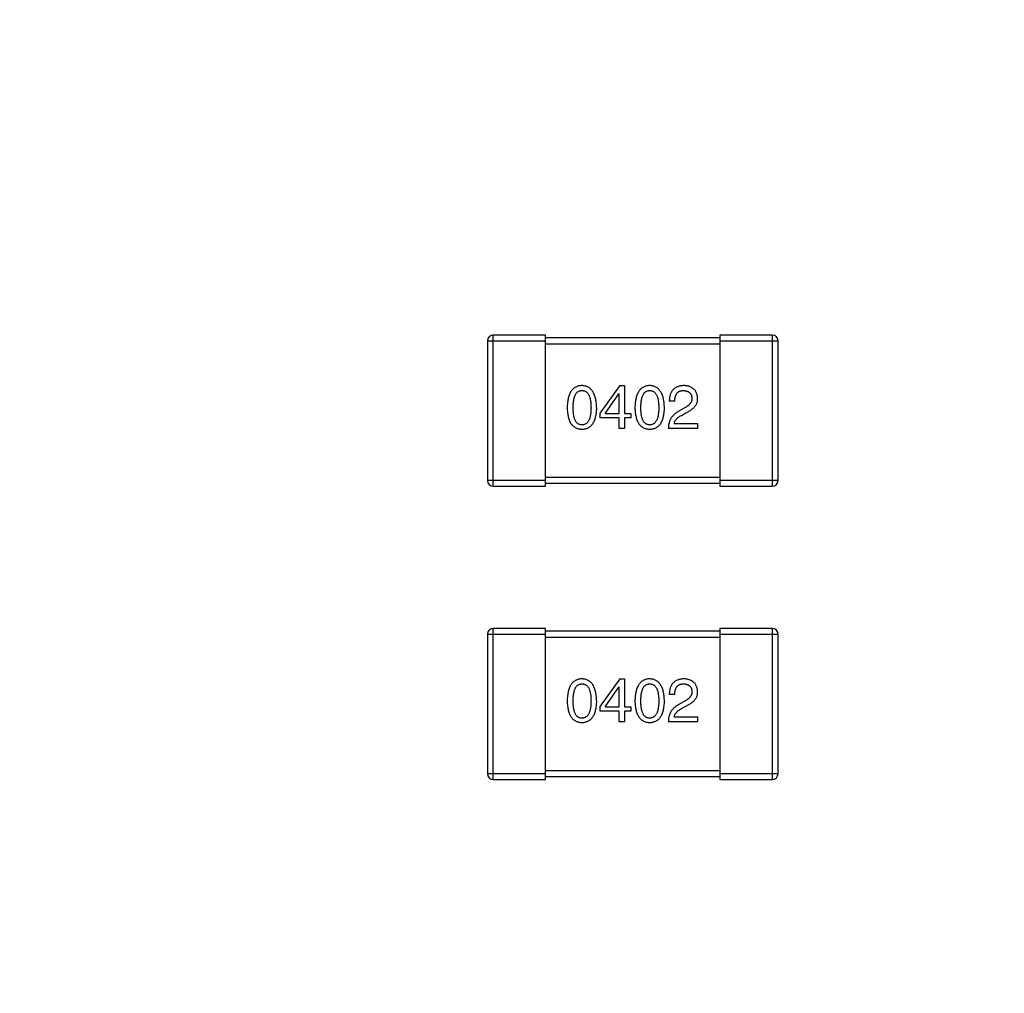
# Model space of a CAD drawing. Header units: millimetres. Extents: x 170 to 326, y 157 to 284.
# Tile 48 of 117: x 265.7 to 269.09, y 230.7 to 234.05. Entities that reach past the tile are written whole.
import ezdxf

# ---------------------------------------------------------------- set-up
doc = ezdxf.new("R2010")
doc.units = ezdxf.units.MM
doc.header["$LTSCALE"] = 30.734
doc.header["$PDMODE"] = 3
doc.header["$PDSIZE"] = 0.3125
doc.layers.get('0').update_dxf_attribs({"linetype": 'CONTINUOUS'})
doc.layers.get('Defpoints').update_dxf_attribs({"linetype": 'CONTINUOUS'})
doc.layers.add('dim', color=6, linetype='CONTINUOUS', lineweight=9)
doc.styles.add('Verdana', font='verdana.ttf', dxfattribs={"height": 2.5})
doc.dimstyles.new('aaaaaaaa 3.0', dxfattribs={"dimtxt": 2.5, "dimasz": 1.5, "dimexe": 1.25, "dimexo": 0.625, "dimtad": 1, "dimdec": 1, "dimzin": 9, "dimdsep": 46, "dimtxsty": 'Verdana', "dimcen": 0, "dimazin": 0, "dimtfac": 1, "dimtofl": 0, "dimtmove": 0, "dimatfit": 3, "dimfxl": 1, "dimlwd": 25, "dimlwe": 25, "dimarcsym": 0})

# ---------------------------------------------------------------- blocks, each defined once
blk = doc.blocks.new('*D20')
at = {"layer": 'Defpoints', "color": 0}
for p in [(263.3985, 231.6513), (275.3985, 231.6513), (275.3985, 205.6674)]:
    blk.add_point(p, dxfattribs=at)
at = {"layer": 'dim', "color": 0, "lineweight": 25}
for p, q in [((263.3985, 231.0263), (263.3985, 204.4174)), ((275.3985, 231.0263), (275.3985, 204.4174)), ((264.8985, 205.6674), (273.8985, 205.6674))]:
    blk.add_line(p, q, dxfattribs=at)
at = {"layer": 'dim', "color": 0}
for points in [[(264.8985, 205.9174), (264.8985, 205.4174), (263.3985, 205.6674)], [(273.8985, 205.4174), (273.8985, 205.9174), (275.3985, 205.6674)]]:
    blk.add_solid(points, dxfattribs=at)
at = {"layer": 'dim', "color": 0, "insert": (269.3985, 207.5684), "char_height": 2.5, "attachment_point": 5, "style": 'Verdana'}
blk.add_mtext('12', dxfattribs=at)
blk = doc.blocks.new('*D22')
at = {"layer": 'Defpoints', "color": 0}
for p in [(274.7606, 232.134), (276.0365, 231.1686)]:
    blk.add_point(p, dxfattribs=at)
at = {"layer": 'dim', "color": 0, "lineweight": 25}
blk.add_line((258.9163, 244.1233), (273.5644, 233.0392), dxfattribs=at)
at = {"layer": 'dim', "color": 0}
blk.add_solid([(273.4136, 232.8398), (273.7153, 233.2385), (274.7606, 232.134)], dxfattribs=at)
at = {"layer": 'dim', "color": 0, "insert": (267.0097, 240.8408), "char_height": 2.5, "attachment_point": 5, "rotation": 322.8856, "style": 'Verdana'}
blk.add_mtext('4-M2{\\f宋体|b0|i0|c134|p2;螺柱}', dxfattribs=at)

msp = doc.modelspace()

# ---------------------------------------------------------------- linework, layer by layer
at = {"linetype": 'Continuous'}
for p, q in [((267.5134, 232.9684), (267.3334, 232.9684)), ((267.3334, 232.4484), (267.3334, 232.9684)), ((267.5134, 232.4484), (267.5134, 232.9684)), ((268.2934, 232.9684), (268.1134, 232.9684)), ((268.1134, 232.9684), (268.1134, 232.4484)), ((268.2934, 232.9684), (268.2934, 232.4484)), ((267.3134, 232.9484), (267.5134, 232.9484)), ((267.3134, 232.9484), (267.3134, 232.4684)), ((268.1134, 232.9584), (267.5134, 232.9584)), ((267.5134, 232.9384), (268.1134, 232.9384)), ((268.1134, 232.9484), (268.3134, 232.9484)), ((268.3134, 232.4684), (268.3134, 232.9484)), ((267.7689, 232.7946), (267.7017, 232.7012)), ((267.7689, 232.7946), (267.7845, 232.7946)), ((267.7845, 232.7946), (267.7845, 232.6987)), ((267.7189, 232.6987), (267.7657, 232.766)), ((267.7665, 232.766), (267.7657, 232.766)), ((267.7665, 232.6987), (267.7665, 232.766)), ((267.9578, 232.7414), (267.939, 232.7414)), ((267.7017, 232.6832), (267.7017, 232.7012)), ((267.7189, 232.6987), (267.7665, 232.6987)), ((267.7845, 232.6987), (267.8067, 232.6987)), ((267.8067, 232.6987), (267.8067, 232.6832)), ((267.9898, 232.7168), (267.9701, 232.7053)), ((267.9808, 232.6922), (267.9964, 232.7012)), ((267.7665, 232.6832), (267.7017, 232.6832)), ((267.7665, 232.6471), (267.7665, 232.6832)), ((267.8067, 232.6832), (267.7845, 232.6832)), ((267.7845, 232.6832), (267.7845, 232.6471)), ((267.9562, 232.6643), (268.0365, 232.6643)), ((268.0365, 232.6643), (268.0365, 232.6471)), ((267.7845, 232.6471), (267.7665, 232.6471)), ((268.0365, 232.6471), (267.9357, 232.6471)), ((267.5134, 232.4684), (267.3134, 232.4684)), ((268.1134, 232.4784), (267.5134, 232.4784)), ((267.5134, 232.4584), (268.1134, 232.4584)), ((268.3134, 232.4684), (268.1134, 232.4684)), ((267.3334, 232.4484), (267.5134, 232.4484)), ((268.1134, 232.4484), (268.2934, 232.4484)), ((267.5134, 231.9594), (267.3334, 231.9594)), ((267.3334, 231.4394), (267.3334, 231.9594)), ((267.5134, 231.4394), (267.5134, 231.9594)), ((268.1134, 231.9494), (267.5134, 231.9494)), ((268.2934, 231.9594), (268.1134, 231.9594)), ((268.1134, 231.9594), (268.1134, 231.4394)), ((268.2934, 231.9594), (268.2934, 231.4394)), ((267.3134, 231.9394), (267.5134, 231.9394)), ((267.3134, 231.9394), (267.3134, 231.4594)), ((267.5134, 231.9294), (268.1134, 231.9294)), ((268.1134, 231.9394), (268.3134, 231.9394)), ((268.3134, 231.4594), (268.3134, 231.9394)), ((267.7689, 231.7857), (267.7017, 231.6922)), ((267.7689, 231.7857), (267.7845, 231.7857)), ((267.7845, 231.7857), (267.7845, 231.6898)), ((267.7189, 231.6898), (267.7657, 231.757)), ((267.7665, 231.757), (267.7657, 231.757)), ((267.7665, 231.6898), (267.7665, 231.757)), ((267.9578, 231.7324), (267.939, 231.7324)), ((267.9898, 231.7078), (267.9701, 231.6963)), ((267.7017, 231.6742), (267.7017, 231.6922)), ((267.7665, 231.6742), (267.7017, 231.6742)), ((267.7189, 231.6898), (267.7665, 231.6898)), ((267.7665, 231.6381), (267.7665, 231.6742)), ((267.7845, 231.6898), (267.8067, 231.6898)), ((267.8067, 231.6742), (267.7845, 231.6742)), ((267.7845, 231.6742), (267.7845, 231.6381)), ((267.8067, 231.6898), (267.8067, 231.6742)), ((267.9808, 231.6832), (267.9964, 231.6922)), ((267.9562, 231.6553), (268.0365, 231.6553)), ((268.0365, 231.6553), (268.0365, 231.6381)), ((267.7845, 231.6381), (267.7665, 231.6381)), ((268.0365, 231.6381), (267.9357, 231.6381)), ((268.1134, 231.4694), (267.5134, 231.4694)), ((267.5134, 231.4594), (267.3134, 231.4594)), ((267.3334, 231.4394), (267.5134, 231.4394)), ((267.5134, 231.4494), (268.1134, 231.4494)), ((268.3134, 231.4594), (268.1134, 231.4594)), ((268.1134, 231.4394), (268.2934, 231.4394))]:
    msp.add_line(p, q, dxfattribs=at)
for centre, start, end in [((267.3334, 232.9484), 90, 180), ((268.2934, 232.9484), 0, 90), ((267.3334, 232.4684), 180, 270), ((268.2934, 232.4684), 270, 0), ((267.3334, 231.9394), 90, 180), ((268.2934, 231.9394), 0, 90), ((267.3334, 231.4594), 180, 270), ((268.2934, 231.4594), 270, 0)]:
    msp.add_arc(centre, 0.02, start, end, dxfattribs=at)
for points, knots in [([(267.6384, 232.7946), (267.6365, 232.7946), (267.6326, 232.7944), (267.6269, 232.7934), (267.6217, 232.7918), (267.6168, 232.7897), (267.6123, 232.7869), (267.6081, 232.7836), (267.6044, 232.7797), (267.601, 232.7752), (267.598, 232.7701), (267.5954, 232.7644), (267.5932, 232.7581), (267.5913, 232.7513), (267.5898, 232.7439), (267.5887, 232.7359), (267.5879, 232.7274), (267.5877, 232.7215), (267.5876, 232.7184)], [0, 0, 0, 0, 0.057911, 0.113262, 0.165956, 0.217443, 0.268511, 0.319665, 0.372, 0.426129, 0.483365, 0.543779, 0.607756, 0.676562, 0.749704, 0.827713, 0.911177, 1, 1, 1, 1]), ([(267.6893, 232.7184), (267.6891, 232.7214), (267.6889, 232.7273), (267.688, 232.7358), (267.6868, 232.7437), (267.6853, 232.751), (267.6834, 232.7578), (267.6811, 232.764), (267.6785, 232.7697), (267.6755, 232.7747), (267.6721, 232.7793), (267.6684, 232.7832), (267.6643, 232.7866), (267.6598, 232.7894), (267.655, 232.7916), (267.6498, 232.7932), (267.6442, 232.7943), (267.6404, 232.7945), (267.6384, 232.7946)], [0, 0, 0, 0, 0.088475, 0.171606, 0.249595, 0.322626, 0.391327, 0.455765, 0.516374, 0.573675, 0.628522, 0.681161, 0.732559, 0.783563, 0.83504, 0.887639, 0.942585, 1, 1, 1, 1]), ([(267.8716, 232.7946), (267.8696, 232.7946), (267.8657, 232.7944), (267.8601, 232.7934), (267.8548, 232.7918), (267.8499, 232.7897), (267.8454, 232.7869), (267.8413, 232.7836), (267.8375, 232.7797), (267.8342, 232.7752), (267.8312, 232.7701), (267.8286, 232.7644), (267.8263, 232.7581), (267.8245, 232.7513), (267.8229, 232.7439), (267.8218, 232.7359), (267.8211, 232.7274), (267.8209, 232.7215), (267.8208, 232.7184)], [0, 0, 0, 0, 0.057911, 0.113262, 0.165956, 0.217443, 0.268511, 0.319665, 0.372, 0.426129, 0.483365, 0.543779, 0.607756, 0.676562, 0.749704, 0.827713, 0.911177, 1, 1, 1, 1]), ([(267.9224, 232.7184), (267.9223, 232.7214), (267.922, 232.7273), (267.9212, 232.7358), (267.92, 232.7437), (267.9184, 232.751), (267.9165, 232.7578), (267.9143, 232.764), (267.9116, 232.7697), (267.9086, 232.7747), (267.9052, 232.7793), (267.9015, 232.7832), (267.8974, 232.7866), (267.8929, 232.7894), (267.8881, 232.7916), (267.8829, 232.7932), (267.8774, 232.7943), (267.8735, 232.7945), (267.8716, 232.7946)], [0, 0, 0, 0, 0.088475, 0.171606, 0.249595, 0.322626, 0.391327, 0.455765, 0.516374, 0.573675, 0.628522, 0.681161, 0.732559, 0.783563, 0.83504, 0.887639, 0.942585, 1, 1, 1, 1]), ([(267.9898, 232.7946), (267.9878, 232.7945), (267.9839, 232.7944), (267.9782, 232.7935), (267.9729, 232.7924), (267.9679, 232.7908), (267.9634, 232.7888), (267.9592, 232.7865), (267.9554, 232.7837), (267.952, 232.7806), (267.949, 232.777), (267.9464, 232.7731), (267.9442, 232.7687), (267.9424, 232.764), (267.9409, 232.7589), (267.9399, 232.7534), (267.9392, 232.7475), (267.9391, 232.7435), (267.939, 232.7414)], [0, 0, 0, 0, 0.07282, 0.141057, 0.2062, 0.267672, 0.326735, 0.383519, 0.439188, 0.494454, 0.549628, 0.605958, 0.66397, 0.72402, 0.787502, 0.854127, 0.925065, 1, 1, 1, 1]), ([(268.0365, 232.7504), (268.0364, 232.7521), (268.0361, 232.7554), (268.0353, 232.7602), (268.0342, 232.7646), (268.0328, 232.7688), (268.031, 232.7727), (268.0289, 232.7762), (268.0264, 232.7795), (268.0237, 232.7824), (268.0206, 232.785), (268.0171, 232.7874), (268.0134, 232.7894), (268.0093, 232.7911), (268.0049, 232.7924), (268.0001, 232.7935), (267.9951, 232.7943), (267.9916, 232.7945), (267.9898, 232.7946)], [0, 0, 0, 0, 0.070688, 0.137741, 0.201612, 0.262778, 0.321223, 0.378455, 0.434411, 0.490146, 0.546362, 0.603392, 0.662208, 0.723401, 0.787372, 0.85442, 0.925153, 1, 1, 1, 1]), ([(267.6081, 232.7184), (267.6081, 232.7208), (267.6082, 232.7254), (267.6085, 232.7321), (267.6091, 232.7383), (267.6099, 232.7441), (267.611, 232.7494), (267.6123, 232.7543), (267.6138, 232.7587), (267.6156, 232.7626), (267.6176, 232.7661), (267.6198, 232.7692), (267.6224, 232.7717), (267.6251, 232.7738), (267.6281, 232.7755), (267.6313, 232.7766), (267.6348, 232.7773), (267.6372, 232.7774), (267.6384, 232.7774)], [0, 0, 0, 0, 0.096452, 0.187278, 0.271765, 0.350519, 0.423437, 0.491321, 0.554011, 0.612224, 0.666281, 0.717003, 0.764884, 0.811423, 0.856783, 0.902993, 0.950236, 1, 1, 1, 1]), ([(267.6384, 232.7774), (267.6397, 232.7774), (267.6421, 232.7773), (267.6457, 232.7766), (267.649, 232.7755), (267.6521, 232.7738), (267.6549, 232.7717), (267.6575, 232.7692), (267.6598, 232.7661), (267.6619, 232.7626), (267.6637, 232.7587), (267.6653, 232.7543), (267.6666, 232.7494), (267.6677, 232.7441), (267.6686, 232.7383), (267.6692, 232.7321), (267.6695, 232.7254), (267.6696, 232.7208), (267.6696, 232.7184)], [0, 0, 0, 0, 0.050604, 0.098688, 0.145699, 0.191791, 0.238625, 0.286717, 0.337546, 0.391814, 0.449755, 0.512106, 0.579685, 0.652048, 0.730262, 0.814146, 0.904281, 1, 1, 1, 1]), ([(267.8413, 232.7184), (267.8413, 232.7208), (267.8413, 232.7254), (267.8417, 232.7321), (267.8423, 232.7383), (267.8431, 232.7441), (267.8442, 232.7494), (267.8454, 232.7543), (267.847, 232.7587), (267.8487, 232.7626), (267.8507, 232.7661), (267.853, 232.7692), (267.8555, 232.7717), (267.8582, 232.7738), (267.8613, 232.7755), (267.8645, 232.7766), (267.868, 232.7773), (267.8704, 232.7774), (267.8716, 232.7774)], [0, 0, 0, 0, 0.096452, 0.187278, 0.271765, 0.350519, 0.423437, 0.491321, 0.554011, 0.612224, 0.666281, 0.717003, 0.764884, 0.811423, 0.856783, 0.902993, 0.950236, 1, 1, 1, 1]), ([(267.8716, 232.7774), (267.8728, 232.7774), (267.8753, 232.7773), (267.8789, 232.7766), (267.8822, 232.7755), (267.8853, 232.7738), (267.8881, 232.7717), (267.8907, 232.7692), (267.893, 232.7661), (267.8951, 232.7626), (267.8969, 232.7587), (267.8985, 232.7543), (267.8998, 232.7494), (267.9009, 232.7441), (267.9017, 232.7383), (267.9023, 232.7321), (267.9027, 232.7254), (267.9027, 232.7208), (267.9027, 232.7184)], [0, 0, 0, 0, 0.050604, 0.098688, 0.145699, 0.191791, 0.238625, 0.286717, 0.337546, 0.391814, 0.449755, 0.512106, 0.579685, 0.652048, 0.730262, 0.814146, 0.904281, 1, 1, 1, 1]), ([(267.9578, 232.7414), (267.9579, 232.7428), (267.958, 232.7456), (267.9584, 232.7497), (267.959, 232.7536), (267.9599, 232.7571), (267.961, 232.7603), (267.9623, 232.7633), (267.9638, 232.766), (267.9656, 232.7684), (267.9675, 232.7706), (267.9697, 232.7724), (267.9721, 232.774), (267.9747, 232.7753), (267.9776, 232.7762), (267.9806, 232.7769), (267.9839, 232.7773), (267.9862, 232.7774), (267.9873, 232.7774)], [0, 0, 0, 0, 0.082594, 0.15978, 0.232961, 0.301462, 0.365595, 0.426678, 0.484662, 0.540809, 0.595146, 0.648401, 0.702272, 0.757102, 0.813447, 0.872233, 0.934055, 1, 1, 1, 1]), ([(267.9873, 232.7774), (267.9885, 232.7774), (267.9907, 232.7773), (267.9939, 232.7769), (267.9968, 232.7763), (267.9996, 232.7756), (268.0022, 232.7746), (268.0046, 232.7734), (268.0067, 232.772), (268.0087, 232.7705), (268.0104, 232.7687), (268.012, 232.7668), (268.0133, 232.7647), (268.0145, 232.7624), (268.0153, 232.7598), (268.0161, 232.7571), (268.0166, 232.7542), (268.0168, 232.7522), (268.0169, 232.7512)], [0, 0, 0, 0, 0.076112, 0.148436, 0.216883, 0.281466, 0.34298, 0.402356, 0.459881, 0.51546, 0.571111, 0.62658, 0.683162, 0.741007, 0.801404, 0.863825, 0.930544, 1, 1, 1, 1]), ([(268.0169, 232.7512), (268.0169, 232.7504), (268.017, 232.7488), (268.0168, 232.7464), (268.0164, 232.744), (268.0158, 232.7416), (268.0149, 232.7394), (268.0138, 232.7371), (268.0125, 232.7349), (268.0109, 232.7327), (268.0091, 232.7306), (268.007, 232.7285), (268.0047, 232.7264), (268.0022, 232.7244), (267.9995, 232.7224), (267.9965, 232.7205), (267.9932, 232.7186), (267.991, 232.7174), (267.9898, 232.7168)], [0, 0, 0, 0, 0.052237, 0.103888, 0.155485, 0.207395, 0.259864, 0.31356, 0.369176, 0.4266, 0.486836, 0.550048, 0.61567, 0.685271, 0.75824, 0.834614, 0.915635, 1, 1, 1, 1]), ([(267.9964, 232.7012), (267.9981, 232.702), (268.0014, 232.7035), (268.0061, 232.706), (268.0105, 232.7086), (268.0145, 232.7113), (268.0182, 232.714), (268.0216, 232.7169), (268.0246, 232.7198), (268.0273, 232.7229), (268.0297, 232.726), (268.0317, 232.7292), (268.0333, 232.7325), (268.0347, 232.7359), (268.0357, 232.7394), (268.0363, 232.743), (268.0366, 232.7467), (268.0366, 232.7491), (268.0365, 232.7504)], [0, 0, 0, 0, 0.082731, 0.161257, 0.236138, 0.307554, 0.375712, 0.440848, 0.502916, 0.562567, 0.619798, 0.675716, 0.73039, 0.78386, 0.837315, 0.890547, 0.944917, 1, 1, 1, 1]), ([(267.5876, 232.7184), (267.5877, 232.7155), (267.5879, 232.7098), (267.5887, 232.7015), (267.5898, 232.6937), (267.5913, 232.6866), (267.5932, 232.68), (267.5954, 232.6739), (267.598, 232.6684), (267.601, 232.6635), (267.6044, 232.6591), (267.6081, 232.6553), (267.6123, 232.6521), (267.6168, 232.6494), (267.6217, 232.6474), (267.6269, 232.6459), (267.6326, 232.6449), (267.6365, 232.6447), (267.6384, 232.6446)], [0, 0, 0, 0, 0.087693, 0.170223, 0.247496, 0.319826, 0.387768, 0.451403, 0.511459, 0.568358, 0.622671, 0.675251, 0.726739, 0.778422, 0.830759, 0.884394, 0.940865, 1, 1, 1, 1]), ([(267.6384, 232.6594), (267.6372, 232.6595), (267.6348, 232.6595), (267.6313, 232.6602), (267.6281, 232.6614), (267.6251, 232.6631), (267.6224, 232.6651), (267.6198, 232.6677), (267.6176, 232.6707), (267.6156, 232.6742), (267.6138, 232.6781), (267.6123, 232.6825), (267.611, 232.6874), (267.6099, 232.6927), (267.6091, 232.6985), (267.6085, 232.7047), (267.6082, 232.7114), (267.6081, 232.716), (267.6081, 232.7184)], [0, 0, 0, 0, 0.049766, 0.097012, 0.143225, 0.188786, 0.235079, 0.282962, 0.333687, 0.387747, 0.445963, 0.508657, 0.576545, 0.649868, 0.72822, 0.812712, 0.903543, 1, 1, 1, 1]), ([(267.6384, 232.6446), (267.6404, 232.6447), (267.6443, 232.6449), (267.6499, 232.6459), (267.6552, 232.6474), (267.6601, 232.6494), (267.6646, 232.6521), (267.6687, 232.6553), (267.6725, 232.6591), (267.6759, 232.6635), (267.6789, 232.6684), (267.6815, 232.6739), (267.6837, 232.68), (267.6856, 232.6866), (267.6871, 232.6937), (267.6882, 232.7015), (267.689, 232.7098), (267.6892, 232.7155), (267.6893, 232.7184)], [0, 0, 0, 0, 0.059134, 0.115603, 0.169236, 0.221572, 0.273254, 0.32474, 0.377319, 0.431815, 0.488555, 0.548609, 0.612242, 0.680182, 0.75251, 0.829782, 0.91231, 1, 1, 1, 1]), ([(267.6696, 232.7184), (267.6696, 232.7161), (267.6695, 232.7115), (267.6692, 232.7049), (267.6686, 232.6987), (267.6677, 232.693), (267.6666, 232.6878), (267.6653, 232.6829), (267.6637, 232.6785), (267.6619, 232.6746), (267.6598, 232.6711), (267.6575, 232.6681), (267.655, 232.6655), (267.6521, 232.6633), (267.649, 232.6617), (267.6457, 232.6604), (267.6422, 232.6596), (267.6397, 232.6595), (267.6384, 232.6594)], [0, 0, 0, 0, 0.094834, 0.184067, 0.267029, 0.344713, 0.417334, 0.484367, 0.546941, 0.604717, 0.65953, 0.710539, 0.759381, 0.806382, 0.853027, 0.900623, 0.949121, 1, 1, 1, 1]), ([(267.8208, 232.7184), (267.8209, 232.7155), (267.8211, 232.7098), (267.8218, 232.7015), (267.8229, 232.6937), (267.8245, 232.6866), (267.8263, 232.68), (267.8286, 232.6739), (267.8312, 232.6684), (267.8342, 232.6635), (267.8375, 232.6591), (267.8413, 232.6553), (267.8454, 232.6521), (267.8499, 232.6494), (267.8548, 232.6474), (267.8601, 232.6459), (267.8657, 232.6449), (267.8696, 232.6447), (267.8716, 232.6446)], [0, 0, 0, 0, 0.087693, 0.170223, 0.247496, 0.319826, 0.387768, 0.451403, 0.511459, 0.568358, 0.622671, 0.675251, 0.726739, 0.778422, 0.830759, 0.884394, 0.940865, 1, 1, 1, 1]), ([(267.8716, 232.6594), (267.8704, 232.6595), (267.868, 232.6595), (267.8645, 232.6602), (267.8612, 232.6614), (267.8583, 232.6631), (267.8555, 232.6651), (267.853, 232.6677), (267.8507, 232.6707), (267.8487, 232.6742), (267.847, 232.6781), (267.8454, 232.6825), (267.8442, 232.6874), (267.8431, 232.6927), (267.8423, 232.6985), (267.8417, 232.7047), (267.8413, 232.7114), (267.8413, 232.716), (267.8413, 232.7184)], [0, 0, 0, 0, 0.049766, 0.097012, 0.143225, 0.188786, 0.235079, 0.282962, 0.333687, 0.387747, 0.445963, 0.508657, 0.576545, 0.649868, 0.72822, 0.812712, 0.903543, 1, 1, 1, 1]), ([(267.9027, 232.7184), (267.9027, 232.7161), (267.9027, 232.7115), (267.9023, 232.7049), (267.9017, 232.6987), (267.9009, 232.693), (267.8998, 232.6878), (267.8985, 232.6829), (267.8969, 232.6785), (267.8951, 232.6746), (267.893, 232.6711), (267.8907, 232.6681), (267.8881, 232.6655), (267.8853, 232.6633), (267.8822, 232.6617), (267.8789, 232.6604), (267.8753, 232.6596), (267.8728, 232.6595), (267.8716, 232.6594)], [0, 0, 0, 0, 0.094834, 0.184067, 0.267029, 0.344713, 0.417334, 0.484367, 0.546941, 0.604717, 0.65953, 0.710539, 0.759381, 0.806382, 0.853027, 0.900623, 0.949121, 1, 1, 1, 1]), ([(267.8716, 232.6446), (267.8736, 232.6447), (267.8775, 232.6449), (267.8831, 232.6459), (267.8883, 232.6474), (267.8932, 232.6494), (267.8978, 232.6521), (267.9019, 232.6553), (267.9057, 232.6591), (267.909, 232.6635), (267.912, 232.6684), (267.9146, 232.6739), (267.9169, 232.68), (267.9187, 232.6866), (267.9202, 232.6937), (267.9213, 232.7015), (267.9221, 232.7098), (267.9223, 232.7155), (267.9224, 232.7184)], [0, 0, 0, 0, 0.059134, 0.115603, 0.169236, 0.221572, 0.273254, 0.32474, 0.377319, 0.431815, 0.488555, 0.548609, 0.612242, 0.680182, 0.75251, 0.829782, 0.91231, 1, 1, 1, 1]), ([(267.9701, 232.7053), (267.9688, 232.7045), (267.9661, 232.703), (267.9623, 232.7005), (267.9587, 232.6978), (267.9554, 232.6949), (267.9523, 232.6919), (267.9495, 232.6887), (267.947, 232.6853), (267.9447, 232.6818), (267.9426, 232.678), (267.9409, 232.6741), (267.9393, 232.67), (267.9381, 232.6658), (267.9371, 232.6614), (267.9364, 232.6568), (267.9359, 232.652), (267.9358, 232.6488), (267.9357, 232.6471)], [0, 0, 0, 0, 0.065828, 0.130094, 0.192451, 0.254037, 0.313974, 0.373757, 0.433048, 0.492243, 0.551902, 0.611758, 0.672678, 0.734814, 0.798569, 0.863693, 0.930488, 1, 1, 1, 1]), ([(267.9562, 232.6643), (267.9565, 232.6656), (267.957, 232.6682), (267.9586, 232.672), (267.9608, 232.6757), (267.9636, 232.6792), (267.967, 232.6827), (267.971, 232.686), (267.9757, 232.6892), (267.979, 232.6912), (267.9808, 232.6922)], [0, 0, 0, 0, 0.103034, 0.208166, 0.318255, 0.434664, 0.559728, 0.695394, 0.841708, 1, 1, 1, 1]), ([(267.6384, 231.7857), (267.6365, 231.7856), (267.6326, 231.7854), (267.6269, 231.7844), (267.6217, 231.7828), (267.6168, 231.7807), (267.6123, 231.778), (267.6081, 231.7746), (267.6044, 231.7707), (267.601, 231.7662), (267.598, 231.7611), (267.5954, 231.7554), (267.5932, 231.7492), (267.5913, 231.7423), (267.5898, 231.7349), (267.5887, 231.7269), (267.5879, 231.7184), (267.5877, 231.7125), (267.5876, 231.7094)], [0, 0, 0, 0, 0.057911, 0.113262, 0.165956, 0.217443, 0.268511, 0.319665, 0.372, 0.426129, 0.483365, 0.543779, 0.607756, 0.676562, 0.749704, 0.827713, 0.911177, 1, 1, 1, 1]), ([(267.6893, 231.7094), (267.6891, 231.7124), (267.6889, 231.7183), (267.688, 231.7268), (267.6868, 231.7347), (267.6853, 231.742), (267.6834, 231.7488), (267.6811, 231.755), (267.6785, 231.7607), (267.6755, 231.7658), (267.6721, 231.7703), (267.6684, 231.7742), (267.6643, 231.7776), (267.6598, 231.7804), (267.655, 231.7826), (267.6498, 231.7842), (267.6442, 231.7853), (267.6404, 231.7855), (267.6384, 231.7857)], [0, 0, 0, 0, 0.088475, 0.171606, 0.249595, 0.322626, 0.391327, 0.455765, 0.516374, 0.573675, 0.628522, 0.681161, 0.732559, 0.783563, 0.83504, 0.887639, 0.942585, 1, 1, 1, 1]), ([(267.8716, 231.7857), (267.8696, 231.7856), (267.8657, 231.7854), (267.8601, 231.7844), (267.8548, 231.7828), (267.8499, 231.7807), (267.8454, 231.778), (267.8413, 231.7746), (267.8375, 231.7707), (267.8342, 231.7662), (267.8312, 231.7611), (267.8286, 231.7554), (267.8263, 231.7492), (267.8245, 231.7423), (267.8229, 231.7349), (267.8218, 231.7269), (267.8211, 231.7184), (267.8209, 231.7125), (267.8208, 231.7094)], [0, 0, 0, 0, 0.057911, 0.113262, 0.165956, 0.217443, 0.268511, 0.319665, 0.372, 0.426129, 0.483365, 0.543779, 0.607756, 0.676562, 0.749704, 0.827713, 0.911177, 1, 1, 1, 1]), ([(267.9224, 231.7094), (267.9223, 231.7124), (267.922, 231.7183), (267.9212, 231.7268), (267.92, 231.7347), (267.9184, 231.742), (267.9165, 231.7488), (267.9143, 231.755), (267.9116, 231.7607), (267.9086, 231.7658), (267.9052, 231.7703), (267.9015, 231.7742), (267.8974, 231.7776), (267.8929, 231.7804), (267.8881, 231.7826), (267.8829, 231.7842), (267.8774, 231.7853), (267.8735, 231.7855), (267.8716, 231.7857)], [0, 0, 0, 0, 0.088475, 0.171606, 0.249595, 0.322626, 0.391327, 0.455765, 0.516374, 0.573675, 0.628522, 0.681161, 0.732559, 0.783563, 0.83504, 0.887639, 0.942585, 1, 1, 1, 1]), ([(267.9898, 231.7857), (267.9878, 231.7856), (267.9839, 231.7854), (267.9782, 231.7846), (267.9729, 231.7834), (267.9679, 231.7818), (267.9634, 231.7798), (267.9592, 231.7775), (267.9554, 231.7748), (267.952, 231.7716), (267.949, 231.768), (267.9464, 231.7641), (267.9442, 231.7597), (267.9424, 231.755), (267.9409, 231.7499), (267.9399, 231.7444), (267.9392, 231.7385), (267.9391, 231.7345), (267.939, 231.7324)], [0, 0, 0, 0, 0.07282, 0.141057, 0.2062, 0.267672, 0.326735, 0.383519, 0.439188, 0.494454, 0.549628, 0.605958, 0.66397, 0.72402, 0.787502, 0.854127, 0.925065, 1, 1, 1, 1]), ([(268.0365, 231.7414), (268.0364, 231.7431), (268.0361, 231.7464), (268.0353, 231.7512), (268.0342, 231.7557), (268.0328, 231.7598), (268.031, 231.7637), (268.0289, 231.7673), (268.0264, 231.7705), (268.0237, 231.7734), (268.0206, 231.776), (268.0171, 231.7784), (268.0134, 231.7804), (268.0093, 231.7821), (268.0049, 231.7834), (268.0001, 231.7845), (267.9951, 231.7853), (267.9916, 231.7855), (267.9898, 231.7857)], [0, 0, 0, 0, 0.070688, 0.137741, 0.201612, 0.262778, 0.321223, 0.378455, 0.434411, 0.490146, 0.546362, 0.603392, 0.662208, 0.723401, 0.787372, 0.85442, 0.925153, 1, 1, 1, 1]), ([(267.6081, 231.7094), (267.6081, 231.7118), (267.6082, 231.7164), (267.6085, 231.7231), (267.6091, 231.7294), (267.6099, 231.7351), (267.611, 231.7404), (267.6123, 231.7453), (267.6138, 231.7497), (267.6156, 231.7536), (267.6176, 231.7571), (267.6198, 231.7602), (267.6224, 231.7627), (267.6251, 231.7648), (267.6281, 231.7665), (267.6313, 231.7676), (267.6348, 231.7683), (267.6372, 231.7684), (267.6384, 231.7684)], [0, 0, 0, 0, 0.096452, 0.187278, 0.271765, 0.350519, 0.423437, 0.491321, 0.554011, 0.612224, 0.666281, 0.717003, 0.764884, 0.811423, 0.856783, 0.902993, 0.950236, 1, 1, 1, 1]), ([(267.6384, 231.7684), (267.6397, 231.7684), (267.6421, 231.7683), (267.6457, 231.7676), (267.649, 231.7665), (267.6521, 231.7648), (267.6549, 231.7627), (267.6575, 231.7602), (267.6598, 231.7571), (267.6619, 231.7537), (267.6637, 231.7497), (267.6653, 231.7453), (267.6666, 231.7404), (267.6677, 231.7351), (267.6686, 231.7294), (267.6692, 231.7231), (267.6695, 231.7164), (267.6696, 231.7118), (267.6696, 231.7094)], [0, 0, 0, 0, 0.050604, 0.098688, 0.145699, 0.191791, 0.238625, 0.286717, 0.337546, 0.391814, 0.449755, 0.512106, 0.579685, 0.652048, 0.730262, 0.814146, 0.904281, 1, 1, 1, 1]), ([(267.8413, 231.7094), (267.8413, 231.7118), (267.8413, 231.7164), (267.8417, 231.7231), (267.8423, 231.7294), (267.8431, 231.7351), (267.8442, 231.7404), (267.8454, 231.7453), (267.847, 231.7497), (267.8487, 231.7536), (267.8507, 231.7571), (267.853, 231.7602), (267.8555, 231.7627), (267.8582, 231.7648), (267.8613, 231.7665), (267.8645, 231.7676), (267.868, 231.7683), (267.8704, 231.7684), (267.8716, 231.7684)], [0, 0, 0, 0, 0.096452, 0.187278, 0.271765, 0.350519, 0.423437, 0.491321, 0.554011, 0.612224, 0.666281, 0.717003, 0.764884, 0.811423, 0.856783, 0.902993, 0.950236, 1, 1, 1, 1]), ([(267.8716, 231.7684), (267.8728, 231.7684), (267.8753, 231.7683), (267.8789, 231.7676), (267.8822, 231.7665), (267.8853, 231.7648), (267.8881, 231.7627), (267.8907, 231.7602), (267.893, 231.7571), (267.8951, 231.7537), (267.8969, 231.7497), (267.8985, 231.7453), (267.8998, 231.7404), (267.9009, 231.7351), (267.9017, 231.7294), (267.9023, 231.7231), (267.9027, 231.7164), (267.9027, 231.7118), (267.9027, 231.7094)], [0, 0, 0, 0, 0.050604, 0.098688, 0.145699, 0.191791, 0.238625, 0.286717, 0.337546, 0.391814, 0.449755, 0.512106, 0.579685, 0.652048, 0.730262, 0.814146, 0.904281, 1, 1, 1, 1]), ([(267.9578, 231.7324), (267.9579, 231.7338), (267.958, 231.7367), (267.9584, 231.7408), (267.959, 231.7446), (267.9599, 231.7481), (267.961, 231.7513), (267.9623, 231.7543), (267.9638, 231.757), (267.9656, 231.7594), (267.9675, 231.7616), (267.9697, 231.7634), (267.9721, 231.765), (267.9747, 231.7663), (267.9776, 231.7672), (267.9806, 231.7679), (267.9839, 231.7684), (267.9862, 231.7684), (267.9873, 231.7684)], [0, 0, 0, 0, 0.082594, 0.15978, 0.232961, 0.301462, 0.365595, 0.426678, 0.484662, 0.540809, 0.595146, 0.648401, 0.702272, 0.757102, 0.813447, 0.872233, 0.934055, 1, 1, 1, 1]), ([(267.9873, 231.7684), (267.9885, 231.7684), (267.9907, 231.7683), (267.9939, 231.7679), (267.9968, 231.7673), (267.9996, 231.7666), (268.0022, 231.7656), (268.0046, 231.7644), (268.0067, 231.7631), (268.0087, 231.7615), (268.0104, 231.7598), (268.012, 231.7578), (268.0133, 231.7557), (268.0145, 231.7534), (268.0153, 231.7508), (268.0161, 231.7481), (268.0166, 231.7452), (268.0168, 231.7432), (268.0169, 231.7422)], [0, 0, 0, 0, 0.076112, 0.148436, 0.216883, 0.281466, 0.34298, 0.402356, 0.459881, 0.51546, 0.571111, 0.62658, 0.683162, 0.741007, 0.801404, 0.863825, 0.930544, 1, 1, 1, 1]), ([(268.0169, 231.7422), (268.0169, 231.7414), (268.017, 231.7398), (268.0168, 231.7374), (268.0164, 231.735), (268.0158, 231.7327), (268.0149, 231.7304), (268.0138, 231.7281), (268.0125, 231.7259), (268.0109, 231.7237), (268.0091, 231.7216), (268.007, 231.7195), (268.0047, 231.7174), (268.0022, 231.7154), (267.9995, 231.7135), (267.9965, 231.7115), (267.9932, 231.7096), (267.991, 231.7084), (267.9898, 231.7078)], [0, 0, 0, 0, 0.052237, 0.103888, 0.155485, 0.207395, 0.259864, 0.31356, 0.369176, 0.4266, 0.486836, 0.550048, 0.61567, 0.685271, 0.75824, 0.834614, 0.915635, 1, 1, 1, 1]), ([(267.9964, 231.6922), (267.9981, 231.693), (268.0014, 231.6945), (268.0061, 231.697), (268.0105, 231.6996), (268.0145, 231.7023), (268.0182, 231.705), (268.0216, 231.7079), (268.0246, 231.7108), (268.0273, 231.7139), (268.0297, 231.717), (268.0317, 231.7202), (268.0333, 231.7235), (268.0347, 231.7269), (268.0357, 231.7304), (268.0363, 231.734), (268.0366, 231.7377), (268.0366, 231.7402), (268.0365, 231.7414)], [0, 0, 0, 0, 0.082731, 0.161257, 0.236138, 0.307554, 0.375712, 0.440848, 0.502916, 0.562567, 0.619798, 0.675716, 0.73039, 0.78386, 0.837315, 0.890547, 0.944917, 1, 1, 1, 1]), ([(267.5876, 231.7094), (267.5877, 231.7065), (267.5879, 231.7008), (267.5887, 231.6925), (267.5898, 231.6847), (267.5913, 231.6776), (267.5932, 231.671), (267.5954, 231.6649), (267.598, 231.6594), (267.601, 231.6545), (267.6044, 231.6501), (267.6081, 231.6463), (267.6123, 231.6431), (267.6168, 231.6405), (267.6217, 231.6384), (267.6269, 231.6369), (267.6326, 231.6359), (267.6365, 231.6358), (267.6384, 231.6357)], [0, 0, 0, 0, 0.087693, 0.170223, 0.247496, 0.319826, 0.387768, 0.451403, 0.511459, 0.568358, 0.622671, 0.675251, 0.726739, 0.778422, 0.830759, 0.884394, 0.940865, 1, 1, 1, 1]), ([(267.6384, 231.6504), (267.6372, 231.6505), (267.6348, 231.6506), (267.6313, 231.6512), (267.6281, 231.6524), (267.6251, 231.6541), (267.6224, 231.6561), (267.6198, 231.6587), (267.6176, 231.6617), (267.6156, 231.6652), (267.6138, 231.6692), (267.6123, 231.6736), (267.611, 231.6784), (267.6099, 231.6837), (267.6091, 231.6895), (267.6085, 231.6957), (267.6082, 231.7024), (267.6081, 231.7071), (267.6081, 231.7094)], [0, 0, 0, 0, 0.049766, 0.097012, 0.143225, 0.188786, 0.235079, 0.282962, 0.333687, 0.387747, 0.445963, 0.508657, 0.576545, 0.649868, 0.72822, 0.812712, 0.903543, 1, 1, 1, 1]), ([(267.6384, 231.6357), (267.6404, 231.6358), (267.6443, 231.6359), (267.6499, 231.6369), (267.6552, 231.6384), (267.6601, 231.6405), (267.6646, 231.6431), (267.6687, 231.6463), (267.6725, 231.6501), (267.6759, 231.6545), (267.6789, 231.6595), (267.6815, 231.6649), (267.6837, 231.671), (267.6856, 231.6776), (267.6871, 231.6847), (267.6882, 231.6925), (267.689, 231.7008), (267.6892, 231.7065), (267.6893, 231.7094)], [0, 0, 0, 0, 0.059134, 0.115603, 0.169236, 0.221572, 0.273254, 0.32474, 0.377319, 0.431815, 0.488555, 0.548609, 0.612242, 0.680182, 0.75251, 0.829782, 0.91231, 1, 1, 1, 1]), ([(267.6696, 231.7094), (267.6696, 231.7071), (267.6695, 231.7025), (267.6692, 231.6959), (267.6686, 231.6898), (267.6677, 231.684), (267.6666, 231.6788), (267.6653, 231.6739), (267.6637, 231.6696), (267.6619, 231.6656), (267.6598, 231.6621), (267.6575, 231.6591), (267.655, 231.6565), (267.6521, 231.6544), (267.649, 231.6527), (267.6457, 231.6514), (267.6422, 231.6506), (267.6397, 231.6505), (267.6384, 231.6504)], [0, 0, 0, 0, 0.094834, 0.184067, 0.267029, 0.344713, 0.417334, 0.484367, 0.546941, 0.604717, 0.65953, 0.710539, 0.759381, 0.806382, 0.853027, 0.900623, 0.949121, 1, 1, 1, 1]), ([(267.8208, 231.7094), (267.8209, 231.7065), (267.8211, 231.7008), (267.8218, 231.6925), (267.8229, 231.6847), (267.8245, 231.6776), (267.8263, 231.671), (267.8286, 231.6649), (267.8312, 231.6594), (267.8342, 231.6545), (267.8375, 231.6501), (267.8413, 231.6463), (267.8454, 231.6431), (267.8499, 231.6405), (267.8548, 231.6384), (267.8601, 231.6369), (267.8657, 231.6359), (267.8696, 231.6358), (267.8716, 231.6357)], [0, 0, 0, 0, 0.087693, 0.170223, 0.247496, 0.319826, 0.387768, 0.451403, 0.511459, 0.568358, 0.622671, 0.675251, 0.726739, 0.778422, 0.830759, 0.884394, 0.940865, 1, 1, 1, 1]), ([(267.8716, 231.6504), (267.8704, 231.6505), (267.868, 231.6506), (267.8645, 231.6512), (267.8612, 231.6524), (267.8583, 231.6541), (267.8555, 231.6561), (267.853, 231.6587), (267.8507, 231.6617), (267.8487, 231.6652), (267.847, 231.6692), (267.8454, 231.6736), (267.8442, 231.6784), (267.8431, 231.6837), (267.8423, 231.6895), (267.8417, 231.6957), (267.8413, 231.7024), (267.8413, 231.7071), (267.8413, 231.7094)], [0, 0, 0, 0, 0.049766, 0.097012, 0.143225, 0.188786, 0.235079, 0.282962, 0.333687, 0.387747, 0.445963, 0.508657, 0.576545, 0.649868, 0.72822, 0.812712, 0.903543, 1, 1, 1, 1]), ([(267.9027, 231.7094), (267.9027, 231.7071), (267.9027, 231.7025), (267.9023, 231.6959), (267.9017, 231.6898), (267.9009, 231.684), (267.8998, 231.6788), (267.8985, 231.6739), (267.8969, 231.6696), (267.8951, 231.6656), (267.893, 231.6621), (267.8907, 231.6591), (267.8881, 231.6565), (267.8853, 231.6544), (267.8822, 231.6527), (267.8789, 231.6514), (267.8753, 231.6506), (267.8728, 231.6505), (267.8716, 231.6504)], [0, 0, 0, 0, 0.094834, 0.184067, 0.267029, 0.344713, 0.417334, 0.484367, 0.546941, 0.604717, 0.65953, 0.710539, 0.759381, 0.806382, 0.853027, 0.900623, 0.949121, 1, 1, 1, 1]), ([(267.8716, 231.6357), (267.8736, 231.6358), (267.8775, 231.6359), (267.8831, 231.6369), (267.8883, 231.6384), (267.8932, 231.6405), (267.8978, 231.6431), (267.9019, 231.6463), (267.9057, 231.6501), (267.909, 231.6545), (267.912, 231.6595), (267.9146, 231.6649), (267.9169, 231.671), (267.9187, 231.6776), (267.9202, 231.6847), (267.9213, 231.6925), (267.9221, 231.7008), (267.9223, 231.7065), (267.9224, 231.7094)], [0, 0, 0, 0, 0.059134, 0.115603, 0.169236, 0.221572, 0.273254, 0.32474, 0.377319, 0.431815, 0.488555, 0.548609, 0.612242, 0.680182, 0.75251, 0.829782, 0.91231, 1, 1, 1, 1]), ([(267.9701, 231.6963), (267.9688, 231.6956), (267.9661, 231.694), (267.9623, 231.6915), (267.9587, 231.6888), (267.9554, 231.686), (267.9523, 231.6829), (267.9495, 231.6797), (267.947, 231.6763), (267.9447, 231.6728), (267.9426, 231.669), (267.9409, 231.6651), (267.9393, 231.6611), (267.9381, 231.6568), (267.9371, 231.6524), (267.9364, 231.6478), (267.9359, 231.643), (267.9358, 231.6398), (267.9357, 231.6381)], [0, 0, 0, 0, 0.065828, 0.130094, 0.192451, 0.254037, 0.313974, 0.373757, 0.433048, 0.492243, 0.551902, 0.611758, 0.672678, 0.734814, 0.798569, 0.863693, 0.930488, 1, 1, 1, 1]), ([(267.9562, 231.6553), (267.9565, 231.6566), (267.957, 231.6593), (267.9586, 231.663), (267.9608, 231.6667), (267.9636, 231.6702), (267.967, 231.6737), (267.971, 231.677), (267.9757, 231.6802), (267.979, 231.6822), (267.9808, 231.6832)], [0, 0, 0, 0, 0.103034, 0.208166, 0.318255, 0.434664, 0.559728, 0.695394, 0.841708, 1, 1, 1, 1])]:
    msp.add_open_spline(points, degree=3, knots=knots, dxfattribs=at)

# ---------------------------------------------------------------- dimensions: what is measured, and where the dimension line sits
at = {"layer": 'dim'}
dim = msp.add_diameter_dim_2p(p1=(276.0365, 231.1686), p2=(274.7606, 232.134), text='4-M2{\\f宋体|b0|i0|c134|p2;螺柱}', dimstyle='aaaaaaaa 3.0', override={"dimtxsty": 'Verdana'}, dxfattribs=at)
dim.commit()
dim.dimension.update_dxf_attribs({"geometry": '*D22', "text_midpoint": (267.2259, 237.8355), "dimtype": 163})
dim = msp.add_linear_dim(base=(275.3985, 205.6674), p1=(263.3985, 231.6513), p2=(275.3985, 231.6513), dimstyle='aaaaaaaa 3.0', dxfattribs=at)
dim.commit()
dim.dimension.update_dxf_attribs({"geometry": '*D20', "text_midpoint": (269.3985, 207.5684)})

doc.saveas('drawing.dxf')
